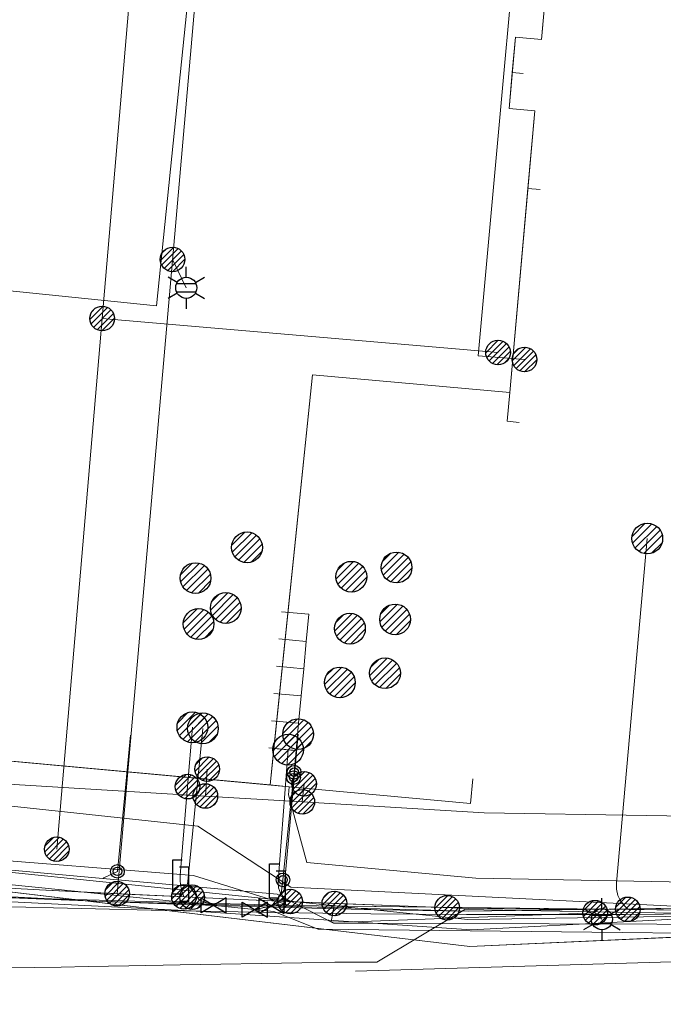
# Model space of a CAD drawing. Header units: metres. Extents: x 197355 to 199157, y 355772 to 356286.
# Tile 186 of 256: x 197971 to 197994, y 356135 to 356171. Entities that reach past the tile are written whole.
import ezdxf
from ezdxf.enums import TextEntityAlignment as Align
from ezdxf.lldxf.tags import DXFTag

# ---------------------------------------------------------------- set-up
doc = ezdxf.new("R2010")
doc.units = ezdxf.units.M
for name, color, linetype, lineweight in [('B-WE-KL-DATA_HULPSTUK_KPNB.V.-S', 90, 'Continuous', 25), ('B-WE-KL-DATA_KABELBUNDEL_KPNB.V.-G', 90, 'Continuous', 18), ('B-WE-KL-DATA_KABELBUNDEL_ZIGGOB.V.-G', 94, 'Continuous', 18), ('B-WE-KL-DATA_TELECOM_EUROFIBERNEDERLANDB.V.-G', 98, 'KL-TELECOM-ALGEMEEN-N', 18), ('B-WE-KL-DATA_TELECOM_ZIGGOB.V.-G', 94, 'KL-TELECOM-ALGEMEEN-N', 18), ('B-WE-KL-ET_LS_ENEXISNETBEHEERB.V.-G', 190, 'KL-LS-N', 18), ('B-WE-KL-ET_LS_HULPSTUK_ENEXISNETBEHEERB.V.-S', 190, 'Continuous', 25), ('B-WE-KL-ET_LS_KABELBUNDEL_ENEXISNETBEHEERB.V.-G', 190, 'KL-BUNDEL-N', 18), ('B-WE-KL-ET_MS_10 kV_ENEXISNETBEHEERB.V.-G', 130, 'KL-MS-N', 18), ('B-WE-KL-ET_MS_ENEXISNETBEHEERB.V.-G', 130, 'KL-MS-N', 18), ('B-WE-KL-GAS_HULPSTUK_ENEXISNETBEHEERB.V.-S', 30, 'Continuous', 25), ('B-WE-KL-GAS_LD_AANSLUITLEIDING_30 MBAR_PE_32_ENEXISNETBEHEERB.V.-G', 50, 'KL-GAS-LD-N', 18), ('B-WE-KL-GAS_LD_AANSLUITLEIDING_30 MBAR_PE_50_ENEXISNETBEHEERB.V.-G', 50, 'KL-GAS-LD-N', 18), ('B-WE-KL-GAS_LD_ENEXISNETBEHEERB.V.-G', 50, 'KL-GAS-LD-N', 18), ('B-WE-KL-GAS_LD_HOOFDLEIDING_30 MBAR_PVC_160_ENEXISNETBEHEERB.V.-G', 50, 'KL-GAS-LD-N', 18), ('B-WE-KL-WATER_HULPSTUK_NVWATERLEIDINGMAATSCHAPPIJLIMBURG-S', 170, 'Continuous', 25), ('B-WE-KL-WATER_TRANSPORTLEIDING_NVWATERLEIDINGMAATSCHAPPIJLIMBURG-G', 170, 'KL-WATER-TR-N', 18)]:
    doc.layers.add(name, color=color, linetype=linetype, lineweight=lineweight)
doc.styles.add('NLCS-ISO', font='NLCS-ISO.ttf')
doc.styles.get("Standard").update_dxf_attribs({"font": 'isocp.shx'})
doc.linetypes.add('KL-BUNDEL-N', pattern='A,28,-5,[103,NLCS.SHX,S=1.25,R=0,X=0,Y=0],-5,[103,NLCS.SHX,S=1.25,R=0,X=0,Y=0],-5,[103,NLCS.SHX,S=1.25,R=0,X=0,Y=0],-5,[103,NLCS.SHX,S=1.25,R=0,X=0,Y=0],-5', length=53)
tags = doc.linetypes.add('KL-GAS-LD-N', pattern='A,4,-1,[69,NLCS.SHX,S=0.5,R=0,X=0,Y=0],-1,4,-1,["L",Standard,S=1,R=0,X=0.25,Y=-0.5],-2', length=13).pattern_tags.tags
tags[18] = DXFTag(74, 10)
tags = doc.linetypes.add('KL-LS-N', pattern='A,4,-1,[103,NLCS.SHX,S=0.75,R=0,X=0,Y=0],-1,4,-1,["L",Standard,S=1,R=0,X=0,Y=-0.5],-2', length=13).pattern_tags.tags
tags[18] = DXFTag(74, 10)
tags = doc.linetypes.add('KL-MS-N', pattern='A,4,-1,[103,NLCS.SHX,S=0.75,R=0,X=0,Y=0],-1,4,-1,["M",Standard,S=1,R=0,X=0,Y=-0.5],-2', length=13).pattern_tags.tags
tags[18] = DXFTag(74, 10)
doc.linetypes.add('KL-TELECOM-ALGEMEEN-N', pattern='A,7,-1,[101,NLCS.SHX,S=0.5,R=0,X=0,Y=0],-1', length=9)
doc.linetypes.add('KL-WATER-TR-N', pattern='A,7,-0.5,[168,NLCS.SHX,S=0.75,R=0,X=0.75,Y=0],-2,[168,NLCS.SHX,S=0.75,R=0,X=0.75,Y=0],-2', length=11.5)

# ---------------------------------------------------------------- blocks, each defined once
blk = doc.blocks.new('SKL-ET_HULP_MOF-SO')
h = blk.add_hatch()
h.set_pattern_fill('ANSI31', color=256, scale=6, style=0)
h.set_pattern_definition([(45, (-2.25, -126.982), (-0.53033, 0.53033), [])])
edge = h.paths.add_edge_path()
edge.add_arc((0, 0), 2.25, 0, 360)
at = {"linetype": 'Continuous'}
blk.add_circle((0, 0), 2.25, dxfattribs=at)
blk = doc.blocks.new('SKL-WTB_HULP_AANSLUITPUNT-SO')
h = blk.add_hatch()
h.set_pattern_fill('ANSI31', color=256, scale=3, style=0)
h.set_pattern_definition([(45, (-1.125, -63.491), (-0.265165, 0.265165), [])])
edge = h.paths.add_edge_path()
edge.add_arc((0, 0), 1.125, 0, 360)
at = {"linetype": 'Continuous'}
blk.add_circle((0, 0), 1.125, dxfattribs=at)
blk = doc.blocks.new('SKL-WTB_HULP_AFSLUITER-SO')
for p, q in [((2.3, 1.37), (-2.3, -1.37)), ((-2.3, 1.37), (2.3, -1.37)), ((2.3, -1.37), (2.3, 1.37))]:
    blk.add_line(p, q)
at = {"ltscale": 0.1}
blk.add_line((-2.3, -1.37), (-2.3, 1.37), dxfattribs=at)
blk = doc.blocks.new('SKL-WTB_HULP_VERLOOPSTUK-SO')
for p, q in [((-0.539, -0.383), (-0.539, 0.867)), ((-0.539, 0.867), (-0.193, 0.867)), ((0.048, 0.598), (-0.298, 0.598)), ((0.048, -0.652), (0.048, 0.598)), ((-0.539, -0.383), (-0.193, -0.383)), ((0.048, -0.652), (-0.298, -0.652))]:
    blk.add_line(p, q)
blk = doc.blocks.new('SKL-ET_HULP_AANSLUITPUNT-SO')
h = blk.add_hatch()
h.set_pattern_fill('ANSI31', color=256, scale=30, style=0)
h.set_pattern_definition([(45, (-11.25, -634.91), (-2.65165, 2.65165), [])])
edge = h.paths.add_edge_path()
edge.add_arc((0, 0), 11.25, 0, 360)
at = {"linetype": 'Continuous'}
blk.add_circle((0, 0), 11.25, dxfattribs=at)
blk = doc.blocks.new('B-SIE-WEG_LICHTMAST-SO')
at = {"ltscale": 0.1}
for p, q in [((0, 0.386), (0, 0.772)), ((-0.334, 0.193), (-0.668, 0.386)), ((0.334, 0.193), (0.668, 0.386)), ((-0.334, -0.193), (-0.668, -0.386)), ((0.334, -0.193), (0.668, -0.386)), ((0, -0.386), (0, -0.772))]:
    blk.add_line(p, q, dxfattribs=at)
at = {"flags": 128}
for points in [[(-0.354, 0.152), (0.354, 0.152)], [(-0.354, -0.152), (0.354, -0.152)]]:
    blk.add_lwpolyline(points, dxfattribs=at)
at = {"ltscale": 0.1}
blk.add_circle((0, 0), 0.386, dxfattribs=at)
at = {"style": 'NLCS-ISO'}
blk.add_attdef('TYPE', text='', height=0.549, dxfattribs=at).set_placement((0, 0.772), align=Align.BOTTOM_CENTER)
blk = doc.blocks.new('SIE-WEG_AFVALBAK_TYPE_01')
for radius in [0.25, 0.156]:
    blk.add_circle((0, 0), radius)

msp = doc.modelspace()

# ---------------------------------------------------------------- linework, layer by layer
at = {"layer": 'B-WE-KL-DATA_KABELBUNDEL_KPNB.V.-G', "ltscale": 0.5, "flags": 128}
for points in [[(197989.198, 356158.965), (197987.5, 356159.105), (197989.592, 356182.02), (197989.592, 356182.022), (197990.284, 356189.587), (197991.498, 356203.237), (197989.12, 356203.446), (197983.504, 356202.802), (197974.826, 356200.839)], [(197999.314, 356138.741), (197987.253, 356138.112), (197977.002, 356138.807), (197960.443, 356139.637), (197936.659, 356141.944), (197936.651, 356141.946), (197924.563, 356143.225), (197924.222, 356143.314), (197923.89, 356143.432), (197923.57, 356143.578), (197923.263, 356143.751), (197922.972, 356143.95), (197922.7, 356144.173), (197922.448, 356144.419), (197922.218, 356144.686), (197922.012, 356144.972), (197921.831, 356145.274), (197921.677, 356145.591), (197921.551, 356145.92), (197921.453, 356146.258), (197921.385, 356146.604), (197921.348, 356146.954), (197921.34, 356147.306), (197921.35, 356147.828)], [(197924.946, 356147.508), (197937.048, 356146.429), (197937.089, 356146.424), (197964.069, 356143.314), (197977.254, 356141.897), (197980.656, 356139.668), (197999.314, 356138.741)], [(197960.1, 356146.123), (197959.906, 356144.186), (197964.114, 356143.813), (197977.524, 356143.005)], [(197977.59, 356143.99), (197977.524, 356143.005)], [(197981.137, 356143.451), (197981.071, 356142.791)], [(197977.524, 356143.005), (197981.071, 356142.791)], [(197981.071, 356142.791), (197987.718, 356142.392), (197999.594, 356142.194)]]:
    msp.add_lwpolyline(points, dxfattribs=at)
at = {"layer": 'B-WE-KL-DATA_KABELBUNDEL_ZIGGOB.V.-G', "ltscale": 0.5, "flags": 128}
for points in [[(197988.753, 356169.458), (197988.87, 356170.752), (197989.815, 356170.667), (197989.988, 356172.592)], [(197988.753, 356169.458), (197988.633, 356168.136), (197989.58, 356168.051), (197989.326, 356165.221)], [(197989.151, 356169.422), (197988.753, 356169.458)], [(197988.656, 356157.764), (197989.326, 356165.221)], [(197989.774, 356165.182), (197989.326, 356165.221)], [(197980.028, 356144.739), (197981.44, 356158.4), (197988.656, 356157.764)], [(197988.656, 356157.764), (197988.561, 356156.706), (197989.009, 356156.667)], [(197960.186, 356145.221), (197959.888, 356141.468), (197977.091, 356140.105), (197980.617, 356138.997)], [(197960.186, 356145.221), (197979.891, 356143.41)], [(197979.891, 356143.41), (197980.028, 356144.739)], [(197980.774, 356144.67), (197980.028, 356144.739)], [(197980.594, 356143.345), (197987.223, 356142.736), (197987.308, 356143.631)], [(197979.891, 356143.41), (197980.594, 356143.345)], [(197980.594, 356143.345), (197980.563, 356143.048), (197981.238, 356140.574), (197987.414, 356140.006), (197999.626, 356139.775), (198011.129, 356139.203)], [(197970.15, 356139.297), (197980.617, 356138.997)], [(197980.617, 356138.997), (197999.534, 356138.779), (198016.844, 356138.914)]]:
    msp.add_lwpolyline(points, dxfattribs=at)
at = {"layer": 'B-WE-KL-DATA_TELECOM_EUROFIBERNEDERLANDB.V.-G', "ltscale": 0.5, "flags": 128}
for points in [[(197786.618, 356244.971), (197785.3, 356244.5), (197784.9, 356244.4), (197784.7, 356244.3), (197784.6, 356244.2), (197784.6, 356244), (197784.6, 356243.9), (197785.1, 356242.8), (197788.1, 356235.1), (197788.2, 356234.9), (197788.2, 356234.8), (197788, 356234.6), (197787.8, 356234.5), (197786.7, 356234), (197785.6, 356233.5), (197784.4, 356233), (197783.6, 356232.6), (197782.2, 356231.9), (197782, 356231.7), (197781.9, 356231.4), (197781.8, 356231.2), (197791.4, 356185.9), (197791.4, 356185.2), (197791.3, 356184.7), (197791.1, 356184.1), (197788.3, 356180.9), (197788.1, 356180.5), (197788, 356180.1), (197788.1, 356179.6), (197801, 356149.9), (197803.7, 356143.6), (197806.3, 356137.7), (197806.3, 356137.6), (197806.3, 356137.4), (197806.3, 356137.3), (197805.7, 356136.8), (197805.7, 356136.7), (197805.7, 356136.6), (197805.8, 356136.6), (197805.9, 356136.5), (197806, 356136.5), (197809.2, 356138), (197832.3, 356147.4), (197833.4, 356147.8), (197836, 356148.9), (197837.5, 356149.6), (197846.6, 356153), (197846.9, 356153), (197847.7, 356153.2), (197848, 356153.3), (197848.9, 356153.5), (197849.5, 356153.5), (197850.4, 356153.6), (197850.7, 356153.7), (197853.3, 356153.7), (197855.6, 356153.5), (197856.4, 356153.5), (197861.7, 356152.8), (197862.4, 356152.6), (197863.2, 356152.5), (197863.9, 356152.3), (197864.7, 356152.2), (197865.4, 356152), (197866.2, 356151.9), (197870.6, 356150.7), (197874.9, 356149.2), (197907.5, 356145.7), (197924.7, 356144.2), (197936.7, 356143.5), (197987.2, 356137.5), (198011.1, 356138.6), (198031.4, 356139.2), (198033.7, 356140), (198034.8, 356140.5), (198036.1, 356141.5)], [(197524.238, 355932.78), (197529.9, 355949.2), (197536.7, 355968.9), (197537.5, 355970.2), (197538.1, 355971), (197539.4, 355972), (197541.2, 355972.5), (197547.5, 355972.9), (197562.3, 355973.5), (197568.1, 355974.2), (197572.7, 355975), (197579.6, 355976.6), (197586.1, 355978.7), (197590.3, 355979.9), (197575.3, 356001.4), (197578.7, 356002.6), (197589.6, 356007.4), (197589.9, 356007.5), (197590.2, 356007.6), (197590.5, 356007.8), (197590.8, 356007.9), (197591, 356008), (197591.3, 356008.2), (197591.6, 356008.3), (197591.9, 356008.4), (197592.2, 356008.6), (197592.4, 356008.7), (197592.7, 356008.9), (197593, 356009), (197593.2, 356009.2), (197593.5, 356009.4), (197593.8, 356009.5), (197594.1, 356009.7), (197594.3, 356009.8), (197594.6, 356010), (197594.9, 356010.2), (197595.1, 356010.3), (197595.4, 356010.5), (197595.6, 356010.7), (197595.9, 356010.9), (197596.2, 356011), (197596.4, 356011.2), (197596.7, 356011.4), (197596.9, 356011.6), (197597.2, 356011.8), (197597.4, 356012), (197597.7, 356012.2), (197598, 356012.4), (197598.3, 356012.6), (197598.5, 356012.8), (197598.8, 356013.1), (197599.1, 356013.3), (197599.3, 356013.5), (197599.6, 356013.7), (197599.9, 356014), (197600.2, 356014.2), (197600.4, 356014.4), (197600.7, 356014.7), (197600.9, 356014.9), (197601.2, 356015.1), (197601.5, 356015.4), (197601.7, 356015.6), (197602, 356015.9), (197602.2, 356016.1), (197602.5, 356016.3), (197602.8, 356016.6), (197603, 356016.8), (197603.3, 356017.1), (197603.5, 356017.3), (197603.8, 356017.6), (197604, 356017.8), (197604.2, 356018.1), (197604.5, 356018.3), (197604.7, 356018.6), (197605, 356018.9), (197616.4, 356028.1), (197630, 356040.8), (197658, 356063.2), (197678.8, 356076.5), (197691, 356083), (197698.4, 356086.8), (197713.3, 356093.6), (197738.1, 356107.1), (197790, 356129.8), (197806, 356136.5), (197809.2, 356138), (197829.8, 356146.3), (197830.3, 356146.5), (197830.8, 356146.7), (197831.3, 356147), (197831.8, 356147.2), (197832.3, 356147.4), (197832.9, 356147.6), (197833.4, 356147.8), (197833.9, 356148.1), (197834.4, 356148.3), (197834.9, 356148.5), (197835.5, 356148.7), (197836, 356148.9), (197836.5, 356149.2), (197837, 356149.4), (197837.5, 356149.6), (197838.1, 356149.8), (197838.6, 356150), (197839.1, 356150.2), (197839.6, 356150.4), (197840.2, 356150.6), (197840.7, 356150.8), (197841.2, 356151), (197841.7, 356151.2), (197842.3, 356151.4), (197842.8, 356151.6), (197843.3, 356151.8), (197843.8, 356152), (197844.4, 356152.2), (197844.9, 356152.4), (197845.2, 356152.5), (197845.5, 356152.6), (197845.7, 356152.7), (197846, 356152.8), (197846.3, 356152.9), (197846.6, 356153), (197846.9, 356153), (197847.2, 356153.1), (197847.5, 356153.2), (197847.7, 356153.2), (197848, 356153.3), (197848.3, 356153.3), (197848.6, 356153.4), (197848.9, 356153.5), (197849.2, 356153.5), (197849.5, 356153.5), (197849.8, 356153.6), (197850.1, 356153.6), (197850.4, 356153.6), (197850.7, 356153.7), (197851, 356153.7), (197851.3, 356153.7), (197851.6, 356153.7), (197851.9, 356153.7), (197852.2, 356153.7), (197852.5, 356153.7), (197852.8, 356153.7), (197853.1, 356153.7), (197853.3, 356153.7), (197854.1, 356153.6), (197854.9, 356153.6), (197855.6, 356153.5), (197856.4, 356153.5), (197857.1, 356153.4), (197857.9, 356153.3), (197858.7, 356153.2), (197859.4, 356153.1), (197860.2, 356153), (197860.9, 356152.9), (197861.7, 356152.8), (197862.4, 356152.6), (197863.2, 356152.5), (197863.9, 356152.3), (197864.7, 356152.2), (197865.4, 356152), (197866.2, 356151.9), (197866.9, 356151.7), (197867.6, 356151.5), (197868.4, 356151.3), (197869.1, 356151.1), (197869.8, 356150.9), (197870.6, 356150.7), (197871.3, 356150.4), (197872, 356150.2), (197872.7, 356150), (197873.5, 356149.7), (197874.2, 356149.4), (197874.9, 356149.2), (197907.5, 356145.7), (197924.7, 356144.2), (197936.7, 356143.5), (197987.2, 356137.5), (198011.1, 356138.6), (198031.4, 356139.2), (198032.3, 356139.5), (198033.7, 356140), (198034.8, 356140.5), (198036.1, 356141.5)], [(197524.238, 355932.78), (197529.9, 355949.2), (197536.7, 355968.9), (197537.5, 355970.2), (197538.1, 355971), (197539.4, 355972), (197541.2, 355972.5), (197547.5, 355972.9), (197562.3, 355973.5), (197568.1, 355974.2), (197572.7, 355975), (197579.6, 355976.6), (197586.1, 355978.7), (197590.3, 355979.9), (197575.3, 356001.4), (197578.7, 356002.6), (197589.6, 356007.4), (197589.9, 356007.5), (197590.2, 356007.6), (197590.5, 356007.8), (197590.8, 356007.9), (197591, 356008), (197591.3, 356008.2), (197591.6, 356008.3), (197591.9, 356008.4), (197592.2, 356008.6), (197592.4, 356008.7), (197592.7, 356008.9), (197593, 356009), (197593.2, 356009.2), (197593.5, 356009.4), (197593.8, 356009.5), (197594.1, 356009.7), (197594.3, 356009.8), (197594.6, 356010), (197594.9, 356010.2), (197595.1, 356010.3), (197595.4, 356010.5), (197595.6, 356010.7), (197595.9, 356010.9), (197596.2, 356011), (197596.4, 356011.2), (197596.7, 356011.4), (197596.9, 356011.6), (197597.2, 356011.8), (197597.4, 356012), (197597.7, 356012.2), (197598, 356012.4), (197598.3, 356012.6), (197598.5, 356012.8), (197598.8, 356013.1), (197599.1, 356013.3), (197599.3, 356013.5), (197599.6, 356013.7), (197599.9, 356014), (197600.2, 356014.2), (197600.4, 356014.4), (197600.7, 356014.7), (197600.9, 356014.9), (197601.2, 356015.1), (197601.5, 356015.4), (197601.7, 356015.6), (197602, 356015.9), (197602.2, 356016.1), (197602.5, 356016.3), (197602.8, 356016.6), (197603, 356016.8), (197603.3, 356017.1), (197603.5, 356017.3), (197603.8, 356017.6), (197604, 356017.8), (197604.2, 356018.1), (197604.5, 356018.3), (197604.7, 356018.6), (197605, 356018.9), (197616.4, 356028.1), (197630, 356040.8), (197658, 356063.2), (197678.8, 356076.5), (197691, 356083), (197698.4, 356086.8), (197713.3, 356093.6), (197738.1, 356107.1), (197789.987, 356129.8), (197805.987, 356136.55), (197809.245, 356137.959), (197829.8, 356146.3), (197830.3, 356146.5), (197830.8, 356146.7), (197831.3, 356147), (197831.8, 356147.2), (197832.3, 356147.4), (197832.9, 356147.6), (197833.4, 356147.8), (197833.9, 356148.1), (197834.4, 356148.3), (197834.9, 356148.5), (197835.5, 356148.7), (197836, 356148.9), (197836.5, 356149.2), (197837, 356149.4), (197837.5, 356149.6), (197838.1, 356149.8), (197838.6, 356150), (197839.1, 356150.2), (197839.6, 356150.4), (197840.2, 356150.6), (197840.7, 356150.8), (197841.2, 356151), (197841.7, 356151.2), (197842.3, 356151.4), (197842.8, 356151.6), (197843.3, 356151.8), (197843.8, 356152), (197844.4, 356152.2), (197844.9, 356152.4), (197845.2, 356152.5), (197845.5, 356152.6), (197845.7, 356152.7), (197846, 356152.8), (197846.3, 356152.9), (197846.6, 356153), (197846.9, 356153), (197847.2, 356153.1), (197847.5, 356153.2), (197847.7, 356153.2), (197848, 356153.3), (197848.3, 356153.3), (197848.6, 356153.4), (197848.9, 356153.5), (197849.2, 356153.5), (197849.5, 356153.5), (197849.8, 356153.6), (197850.1, 356153.6), (197850.4, 356153.6), (197850.7, 356153.7), (197851, 356153.7), (197851.3, 356153.7), (197851.6, 356153.7), (197851.9, 356153.7), (197852.2, 356153.7), (197852.5, 356153.7), (197852.8, 356153.7), (197853.1, 356153.7), (197853.3, 356153.7), (197854.1, 356153.6), (197854.9, 356153.6), (197855.6, 356153.5), (197856.4, 356153.5), (197857.1, 356153.4), (197857.9, 356153.3), (197858.7, 356153.2), (197859.4, 356153.1), (197860.2, 356153), (197860.9, 356152.9), (197861.7, 356152.8), (197862.4, 356152.6), (197863.2, 356152.5), (197863.9, 356152.3), (197864.7, 356152.2), (197865.4, 356152), (197866.2, 356151.9), (197866.9, 356151.7), (197867.6, 356151.5), (197868.4, 356151.3), (197869.1, 356151.1), (197869.8, 356150.9), (197870.6, 356150.7), (197871.3, 356150.4), (197872, 356150.2), (197872.7, 356150), (197873.5, 356149.7), (197874.2, 356149.4), (197874.9, 356149.2), (197907.5, 356145.7), (197924.7, 356144.2), (197936.7, 356143.5), (197987.2, 356137.5), (198011.1, 356138.6), (198031.4, 356139.2), (198032.3, 356139.5), (198033.7, 356140), (198034.8, 356140.5), (198036.1, 356141.5)], [(197805.987, 356136.55), (197809.245, 356137.959), (197832.3, 356147.4), (197833.4, 356147.8), (197836, 356148.9), (197837.5, 356149.6), (197846.6, 356153), (197846.9, 356153), (197847.7, 356153.2), (197848, 356153.3), (197848.9, 356153.5), (197849.5, 356153.5), (197850.4, 356153.6), (197850.7, 356153.7), (197853.3, 356153.7), (197855.6, 356153.5), (197856.4, 356153.5), (197861.7, 356152.8), (197862.4, 356152.6), (197863.2, 356152.5), (197863.9, 356152.3), (197864.7, 356152.2), (197865.4, 356152), (197866.2, 356151.9), (197870.6, 356150.7), (197874.9, 356149.2), (197907.5, 356145.7), (197924.7, 356144.2), (197936.7, 356143.5), (197987.2, 356137.5), (198011.1, 356138.6), (198031.4, 356139.2), (198033.7, 356140), (198034.8, 356140.5), (198036.1, 356141.5)]]:
    msp.add_lwpolyline(points, dxfattribs=at)
at = {"layer": 'B-WE-KL-DATA_TELECOM_ZIGGOB.V.-G', "ltscale": 0.5, "flags": 128}
for points in [[(197960.229, 356145.719), (197960.186, 356145.221), (197979.891, 356143.41), (197981.44, 356158.4), (197988.656, 356157.764), (197989.58, 356168.051), (197988.633, 356168.136), (197988.87, 356170.752), (197989.815, 356170.667), (197990.669, 356180.169), (197992.345, 356198.387), (197992.818, 356204.262), (197990.072, 356204.472), (197985.199, 356227.504)], [(197960.229, 356145.719), (197960.186, 356145.221), (197979.891, 356143.41), (197981.44, 356158.4), (197988.656, 356157.764), (197989.58, 356168.051), (197988.633, 356168.136), (197988.87, 356170.752), (197989.815, 356170.667), (197990.669, 356180.169), (197992.345, 356198.387), (197992.818, 356204.262), (197990.072, 356204.472), (197985.199, 356227.504)], [(197960.229, 356145.719), (197960.186, 356145.221), (197980.594, 356143.345), (197980.563, 356143.048), (197981.238, 356140.574), (197987.414, 356140.006), (197999.626, 356139.775), (198004.519, 356139.536), (198016.844, 356138.914), (198029.091, 356140.161), (198035.588, 356141.969), (198031.694, 356146.544), (198034.97, 356182.667), (198034.472, 356182.712)], [(197358.994, 356027.575), (197372.174, 356023.752), (197446.185, 356002.035), (197514.325, 355983.011), (197519.478, 355981.578), (197519.937, 355981.362), (197520.285, 355981.021), (197520.503, 355980.597), (197520.577, 355980.149), (197520.525, 355979.74), (197518.205, 355971.195), (197535.281, 355966.606), (197536.16, 355969.499), (197536.822, 355970.716), (197537.411, 355971.427), (197538.103, 355972.038), (197539.296, 355972.735), (197540.168, 355973.037), (197541.075, 355973.2), (197552.959, 355974.095), (197556.672, 355974.053), (197561.499, 355974.223), (197564.706, 355974.485), (197568.052, 355974.93), (197568.273, 355975.28), (197567.828, 355999.47), (197568.148, 355999.629), (197571.736, 356000.27), (197573.761, 356000.715), (197576.795, 356001.499), (197581.126, 356002.877), (197585.161, 356004.446), (197589.361, 356006.395), (197593.353, 356008.659), (197596.492, 356010.595), (197598.471, 356012.067), (197605.674, 356017.86), (197613.526, 356025.42), (197616.074, 356027.712), (197630.198, 356040.934), (197632.17, 356042.807), (197642.175, 356051.048), (197643.501, 356052.17), (197644.994, 356053.473), (197645.402, 356054.249), (197645.755, 356054.716), (197652.926, 356060.15), (197653.3, 356060.304), (197654.01, 356060.403), (197654.451, 356060.612), (197657.821, 356062.883), (197664.819, 356067.894), (197678.172, 356076.721), (197684.607, 356080.318), (197689.154, 356082.756), (197696.365, 356086.454), (197706.352, 356091.212), (197720.993, 356097.74), (197741.292, 356106.325), (197767.257, 356117.744), (197791.881, 356129.992), (197792.901, 356130.521), (197806.217, 356136.252), (197806.776, 356136.432), (197808.051, 356136.559), (197810.344, 356136.2), (197811.915, 356136.348), (197815.421, 356137.4), (197821.984, 356139.217), (197828.038, 356140.721), (197834.81, 356142.189), (197838.476, 356142.944), (197849.35, 356144.74), (197857.154, 356145.729), (197864.125, 356146.397), (197869.268, 356146.739), (197877.188, 356146.727), (197883.987, 356146.55), (197895.291, 356146.053), (197907.435, 356144.712), (197957.963, 356139.902), (197970.15, 356139.297), (197980.617, 356138.997), (197999.534, 356138.779), (198016.844, 356138.914), (198028.993, 356139.065), (198030.88, 356139.187), (198032.622, 356139.456), (198033.553, 356139.709), (198035.601, 356140.815), (198036.544, 356141.51), (198037.517, 356142.402), (198038.335, 356143.332), (198039.277, 356144.87), (198039.654, 356145.779), (198040.351, 356148.229), (198040.509, 356148.558), (198040.72, 356148.747), (198040.946, 356148.788), (198050.017, 356147.496), (198060.19, 356145.867), (198068.789, 356146.061), (198069.148, 356146.003), (198068.787, 356179.08), (198068.811, 356180.614), (198069.185, 356181.162), (198069.617, 356181.375), (198070.115, 356181.424), (198076.202, 356180.733), (198082.163, 356180.047)], [(197960.229, 356145.719), (197960.186, 356145.221), (197980.594, 356143.345), (197980.563, 356143.048), (197981.238, 356140.574), (197987.414, 356140.006), (197999.626, 356139.775), (198004.519, 356139.536), (198016.844, 356138.914), (198028.993, 356139.065), (198030.88, 356139.187), (198032.622, 356139.456), (198033.553, 356139.709), (198034.594, 356140.217), (198035.601, 356140.815), (198036.544, 356141.51), (198037.517, 356142.402), (198038.335, 356143.332), (198038.925, 356144.21), (198039.277, 356144.87), (198039.654, 356145.779), (198040.351, 356148.229), (198040.417, 356148.405), (198040.509, 356148.558), (198047.045, 356166.511), (198049.052, 356179.167), (198050.047, 356179.962), (198073.668, 356178.85), (198075.487, 356177.147), (198075.669, 356163.335), (198075.577, 356160.145), (198085.273, 356159.252), (198087.095, 356160.258), (198087.691, 356162.003), (198087.916, 356164.036), (198093.97, 356163.366)], [(197960.229, 356145.719), (197960.186, 356145.221), (197979.891, 356143.41), (197981.44, 356158.4), (197988.656, 356157.764), (197989.58, 356168.051), (197988.633, 356168.136), (197988.753, 356169.458), (197989.151, 356169.422)], [(197989.774, 356165.182), (197989.326, 356165.221), (197989.58, 356168.051), (197988.633, 356168.136), (197988.753, 356169.458), (197989.151, 356169.422)], [(197989.774, 356165.182), (197989.326, 356165.221), (197989.58, 356168.051), (197988.633, 356168.136), (197988.753, 356169.458), (197989.151, 356169.422)], [(197989.774, 356165.182), (197989.326, 356165.221), (197989.58, 356168.051), (197988.633, 356168.136), (197988.753, 356169.458), (197989.151, 356169.422)], [(197989.774, 356165.182), (197989.326, 356165.221), (197989.58, 356168.051), (197988.633, 356168.136), (197988.753, 356169.458), (197989.151, 356169.422)], [(197989.774, 356165.182), (197989.326, 356165.221), (197989.58, 356168.051), (197988.633, 356168.136), (197988.753, 356169.458), (197989.151, 356169.422)], [(197989.774, 356165.182), (197989.326, 356165.221), (197989.58, 356168.051), (197988.633, 356168.136), (197988.753, 356169.458), (197989.151, 356169.422)], [(197989.774, 356165.182), (197989.326, 356165.221), (197989.58, 356168.051), (197988.633, 356168.136), (197988.753, 356169.458), (197989.151, 356169.422)], [(197989.774, 356165.182), (197989.326, 356165.221), (197989.58, 356168.051), (197988.633, 356168.136), (197988.753, 356169.458), (197989.151, 356169.422)], [(197989.774, 356165.182), (197989.326, 356165.221), (197989.58, 356168.051), (197988.633, 356168.136), (197988.753, 356169.458), (197989.151, 356169.422)], [(197989.774, 356165.182), (197989.326, 356165.221), (197989.58, 356168.051), (197988.633, 356168.136), (197988.753, 356169.458), (197989.151, 356169.422)], [(197989.774, 356165.182), (197989.326, 356165.221), (197989.58, 356168.051), (197988.633, 356168.136), (197988.753, 356169.458), (197989.151, 356169.422)], [(197989.774, 356165.182), (197989.326, 356165.221), (197989.58, 356168.051), (197988.633, 356168.136), (197988.753, 356169.458), (197989.151, 356169.422)], [(197989.774, 356165.182), (197989.326, 356165.221), (197989.58, 356168.051), (197988.633, 356168.136), (197988.753, 356169.458), (197989.151, 356169.422)], [(197989.774, 356165.182), (197989.326, 356165.221), (197989.58, 356168.051), (197988.633, 356168.136), (197988.753, 356169.458), (197989.151, 356169.422)], [(197989.774, 356165.182), (197989.326, 356165.221), (197989.58, 356168.051), (197988.633, 356168.136), (197988.753, 356169.458), (197989.151, 356169.422)], [(197989.774, 356165.182), (197989.326, 356165.221), (197989.58, 356168.051), (197988.633, 356168.136), (197988.753, 356169.458), (197989.151, 356169.422)], [(197989.774, 356165.182), (197989.326, 356165.221), (197989.58, 356168.051), (197988.633, 356168.136), (197988.753, 356169.458), (197989.151, 356169.422)], [(197989.774, 356165.182), (197989.326, 356165.221), (197989.58, 356168.051), (197988.633, 356168.136), (197988.753, 356169.458), (197989.151, 356169.422)], [(197989.774, 356165.182), (197989.326, 356165.221), (197989.58, 356168.051), (197988.633, 356168.136), (197988.753, 356169.458), (197989.151, 356169.422)], [(197989.774, 356165.182), (197989.326, 356165.221), (197989.58, 356168.051), (197988.633, 356168.136), (197988.753, 356169.458), (197989.151, 356169.422)], [(197989.774, 356165.182), (197989.326, 356165.221), (197989.58, 356168.051), (197988.633, 356168.136), (197988.753, 356169.458), (197989.151, 356169.422)], [(197989.774, 356165.182), (197989.326, 356165.221), (197989.58, 356168.051), (197988.633, 356168.136), (197988.753, 356169.458), (197989.151, 356169.422)], [(197989.774, 356165.182), (197989.326, 356165.221), (197989.58, 356168.051), (197988.633, 356168.136), (197988.753, 356169.458), (197989.151, 356169.422)], [(197989.774, 356165.182), (197989.326, 356165.221), (197989.58, 356168.051), (197988.633, 356168.136), (197988.753, 356169.458), (197989.151, 356169.422)], [(197358.994, 356027.575), (197372.174, 356023.752), (197446.185, 356002.035), (197514.325, 355983.011), (197519.478, 355981.578), (197519.937, 355981.362), (197520.285, 355981.021), (197520.503, 355980.597), (197520.577, 355980.149), (197520.525, 355979.74), (197518.205, 355971.195), (197535.281, 355966.606), (197536.16, 355969.499), (197536.822, 355970.716), (197537.411, 355971.427), (197538.103, 355972.038), (197539.296, 355972.735), (197540.168, 355973.037), (197541.075, 355973.2), (197552.959, 355974.095), (197556.672, 355974.053), (197561.499, 355974.223), (197564.706, 355974.485), (197568.052, 355974.93), (197568.273, 355975.28), (197567.828, 355999.47), (197568.148, 355999.629), (197571.736, 356000.27), (197573.761, 356000.715), (197576.795, 356001.499), (197581.126, 356002.877), (197585.161, 356004.446), (197589.361, 356006.395), (197593.353, 356008.659), (197596.492, 356010.595), (197598.471, 356012.067), (197605.674, 356017.86), (197613.526, 356025.42), (197616.074, 356027.712), (197630.198, 356040.934), (197632.17, 356042.807), (197642.175, 356051.048), (197643.501, 356052.17), (197644.994, 356053.473), (197645.402, 356054.249), (197645.755, 356054.716), (197652.926, 356060.15), (197653.3, 356060.304), (197654.01, 356060.403), (197654.451, 356060.612), (197657.821, 356062.883), (197664.819, 356067.894), (197678.172, 356076.721), (197684.607, 356080.318), (197689.154, 356082.756), (197696.365, 356086.454), (197706.352, 356091.212), (197720.993, 356097.74), (197741.292, 356106.325), (197767.257, 356117.744), (197791.881, 356129.992), (197792.901, 356130.521), (197806.217, 356136.252), (197806.776, 356136.432), (197808.051, 356136.559), (197810.344, 356136.2), (197811.915, 356136.348), (197815.421, 356137.4), (197821.984, 356139.217), (197828.038, 356140.721), (197834.81, 356142.189), (197838.476, 356142.944), (197849.35, 356144.74), (197857.154, 356145.729), (197864.125, 356146.397), (197869.268, 356146.739), (197877.188, 356146.727), (197883.987, 356146.55), (197895.291, 356146.053), (197907.435, 356144.712), (197957.963, 356139.902), (197970.15, 356139.297), (197980.617, 356138.997), (197999.534, 356138.779), (198016.844, 356138.914), (198028.993, 356139.065), (198030.88, 356139.187), (198032.622, 356139.456), (198033.553, 356139.709), (198035.601, 356140.815), (198036.544, 356141.51), (198037.517, 356142.402), (198038.335, 356143.332), (198039.277, 356144.87), (198039.654, 356145.779), (198040.351, 356148.229), (198040.509, 356148.558), (198040.72, 356148.747), (198040.946, 356148.788), (198050.017, 356147.496), (198060.19, 356145.867), (198068.789, 356146.061), (198080.379, 356144.212), (198085.766, 356143.495), (198089.804, 356142.708), (198134.378, 356137.593), (198147.197, 356136.183), (198147.563, 356135.856), (198147.954, 356134.783), (198148.191, 356134.576), (198150.79, 356134.186), (198153.434, 356134.051), (198153.658, 356134.203), (198154.175, 356135.145), (198154.35, 356135.324), (198154.628, 356135.439), (198160.381, 356134.76), (198165.576, 356134.156), (198178.026, 356132.673), (198189.728, 356130.519), (198192.217, 356129.97), (198195.345, 356129.025), (198197.381, 356128.247), (198201.377, 356126.438), (198204.396, 356125.245), (198207.482, 356124.237), (198210.368, 356123.477), (198213.308, 356122.877), (198219.702, 356122.083), (198220.062, 356122.15), (198220.303, 356122.469), (198220.623, 356122.581), (198228.029, 356121.707), (198228.473, 356121.504), (198228.489, 356121.485), (198228.549, 356121.37), (198228.671, 356121.163), (198228.685, 356121.149), (198229.041, 356120.983), (198234.092, 356120.354), (198234.532, 356120.116), (198234.847, 356119.752), (198234.993, 356119.087), (198234.835, 356117.753), (198232.816, 356101.024), (198232.809, 356100.917), (198232.811, 356100.816), (198232.92, 356100.403), (198233.177, 356100.045), (198233.552, 356099.785), (198233.999, 356099.654), (198243.875, 356098.391), (198305.969, 356089.95), (198325.963, 356086.989), (198382.794, 356078.111), (198390.539, 356076.791)]]:
    msp.add_lwpolyline(points, dxfattribs=at)
at = {"layer": 'B-WE-KL-ET_LS_ENEXISNETBEHEERB.V.-G', "ltscale": 0.5, "flags": 128}
for points in [[(197807.982, 356137.733), (197809.146, 356136.873), (197809.296, 356136.773), (197809.45, 356136.695), (197809.608, 356136.637), (197809.769, 356136.601), (197809.933, 356136.585), (197810.1, 356136.59), (197810.271, 356136.616), (197810.446, 356136.663), (197812.607, 356137.352), (197814.775, 356138.018), (197816.95, 356138.662), (197819.132, 356139.283), (197820.592, 356139.685), (197822.055, 356140.077), (197823.368, 356140.42), (197824.684, 356140.755), (197827.087, 356141.344), (197829.497, 356141.906), (197831.912, 356142.44), (197834.334, 356142.947), (197837.007, 356143.474), (197839.686, 356143.968), (197843.112, 356144.549), (197846.547, 356145.076), (197848.405, 356145.338), (197850.265, 356145.584), (197851.257, 356145.708), (197854.423, 356146.075), (197856.613, 356146.301), (197858.607, 356146.488), (197860.972, 356146.686), (197863.831, 356146.89), (197866.693, 356147.058), (197867.25, 356147.086), (197869.63, 356147.191), (197872.011, 356147.269), (197872.529, 356147.283), (197873.905, 356147.313), (197876.534, 356147.347), (197879.163, 356147.349), (197881.793, 356147.32), (197884.421, 356147.259), (197887.034, 356147.167), (197889.418, 356147.056), (197890.859, 356146.976), (197892.151, 356146.897), (197896.416, 356146.58), (197900.475, 356146.2), (197904.525, 356145.745), (197908.567, 356145.215), (197921.03, 356143.613), (197923.645, 356143.286), (197924.022, 356143.229), (197932.176, 356142.431), (197940.336, 356141.703), (197943.993, 356141.4), (197946.225, 356141.222), (197948.624, 356141.036), (197953.67, 356140.667), (197958.581, 356140.333), (197961.832, 356140.125), (197963.886, 356140), (197968.335, 356139.744), (197971.458, 356139.577), (197974.955, 356139.402), (197976.797, 356139.315), (197978.814, 356139.224), (197981.436, 356139.112), (197984.307, 356138.998), (197987.166, 356138.893), (197989.762, 356138.867), (197992.358, 356138.85), (197996.631, 356138.942), (198000.285, 356139.039), (198016.054, 356139.073), (198023.934, 356224.098)], [(197974.295, 356139.434), (197977.387, 356174.735), (197977.358, 356174.877), (197977.204, 356174.948), (197960.168, 356176.143), (197955.216, 356176.425), (197947.91, 356176.916), (197947.601, 356177.097), (197943.081, 356184.065), (197943.007, 356184.23)], [(197973.749, 356160.463), (197975.645, 356182.596), (197975.681, 356182.789), (197975.754, 356182.971), (197975.861, 356183.135), (197975.998, 356183.276), (197976.159, 356183.387), (197976.339, 356183.464), (197976.531, 356183.505), (197976.727, 356183.507), (197990.514, 356182.323)], [(197976.326, 356162.623), (197976.826, 356161.587)], [(197972.087, 356141.058), (197973.749, 356160.463)], [(197973.749, 356160.463), (197988.231, 356159.222)], [(197992.977, 356138.862), (197992.865, 356138.978), (197992.716, 356139.167), (197992.616, 356139.373), (197992.564, 356139.596), (197992.562, 356139.836), (197993.69, 356152.42)], [(197976.873, 356143.349), (197977.05, 356145.518)], [(197980.628, 356139.146), (197980.596, 356139.161), (197980.401, 356139.286), (197980.267, 356139.447), (197980.194, 356139.643), (197980.183, 356139.875), (197980.552, 356144.7)], [(197974.295, 356139.434), (197971.458, 356139.577), (197968.335, 356139.744), (197965.212, 356139.922), (197961.832, 356140.125), (197958.581, 356140.333), (197953.67, 356140.667), (197948.624, 356141.036), (197946.225, 356141.222), (197943.993, 356141.4), (197940.336, 356141.703), (197932.176, 356142.431), (197924.022, 356143.229), (197923.645, 356143.286)], [(197976.742, 356139.318), (197976.67, 356139.505), (197976.624, 356139.697), (197976.602, 356139.893), (197976.606, 356140.094), (197976.873, 356143.349)], [(197977.045, 356139.304), (197974.295, 356139.434)], [(198000.285, 356139.039), (197996.631, 356138.942), (197992.358, 356138.85), (197989.762, 356138.867), (197987.166, 356138.893), (197984.307, 356138.998), (197982.244, 356139.079), (197978.814, 356139.224), (197977.045, 356139.304)], [(197982.244, 356139.079), (197982.121, 356138.409), (197982.621, 356138.397), (197991.78, 356138.74)], [(197991.78, 356138.74), (197992.03, 356138.5)]]:
    msp.add_lwpolyline(points, dxfattribs=at)
at = {"layer": 'B-WE-KL-ET_LS_KABELBUNDEL_ENEXISNETBEHEERB.V.-G', "ltscale": 0.5, "flags": 128}
for points in [[(197974.295, 356139.434), (197977.387, 356174.735), (197977.358, 356174.877), (197977.204, 356174.948), (197960.168, 356176.143), (197955.216, 356176.425), (197947.91, 356176.916), (197947.601, 356177.097), (197943.081, 356184.065), (197943.007, 356184.23)], [(197974.295, 356139.434), (197971.458, 356139.577), (197968.335, 356139.744), (197965.212, 356139.922), (197961.832, 356140.125), (197958.581, 356140.333), (197953.67, 356140.667), (197948.624, 356141.036), (197946.225, 356141.222), (197943.993, 356141.4), (197940.336, 356141.703), (197932.176, 356142.431), (197924.022, 356143.229), (197923.645, 356143.286)], [(197977.045, 356139.304), (197974.295, 356139.434)], [(198000.285, 356139.039), (197996.631, 356138.942), (197992.358, 356138.85), (197989.762, 356138.867), (197987.166, 356138.893), (197984.307, 356138.998), (197982.244, 356139.079), (197978.814, 356139.224), (197977.045, 356139.304)]]:
    msp.add_lwpolyline(points, dxfattribs=at)
at = {"layer": 'B-WE-KL-ET_MS_10 kV_ENEXISNETBEHEERB.V.-G', "ltscale": 0.5, "flags": 128}
for points in [[(198073.533, 356149.59), (198070.309, 356152.767), (198068.223, 356153.01), (198042.341, 356155.473), (198041.982, 356155.151), (198041.811, 356154.701), (198040.335, 356148.012), (198039.658, 356145.787), (198038.575, 356143.002), (198036.592, 356140.767), (198032.967, 356139.011), (198028.955, 356138.666), (198016.846, 356138.947), (197987.124, 356138.494), (197956.858, 356141.613), (197936.14, 356143.425), (197924.139, 356144.524), (197906.802, 356146.237), (197895.082, 356147.376), (197895.219, 356147.354), (197871.298, 356149.125), (197854.677, 356151.887), (197845.534, 356151.413), (197836.553, 356149.631), (197834.279, 356148.961), (197832.032, 356148.207), (197820.366, 356143.689), (197809.1, 356138.251), (197791.239, 356130.533), (197790.694, 356130.651), (197790.558, 356131.191), (197791.242, 356134.139), (197790.945, 356137.15), (197784.886, 356151.732), (197775.137, 356173.394), (197773.524, 356176.082), (197772.261, 356178.159), (197761.004, 356191.695)], [(197957.591, 356140.027), (197960.398, 356139.825), (197973.771, 356139.143), (197987.156, 356138.793), (198000, 356138.975), (198018.935, 356139.267), (198030.231, 356139.377), (198031.602, 356139.388), (198033.02, 356139.541), (198034.339, 356140.086), (198035.366, 356140.663), (198036.33, 356141.34), (198037.392, 356142.276), (198038.334, 356143.332), (198039.092, 356144.508), (198039.658, 356145.787), (198040.335, 356148.012), (198040.509, 356148.493), (198040.926, 356148.787), (198049.791, 356147.533), (198060.233, 356145.841), (198068.793, 356146.032), (198069.068, 356146.258), (198069.146, 356146.606), (198069.065, 356153.437), (198069.039, 356155.276), (198068.759, 356157.05), (198068.556, 356158.016)], [(197842.342, 356143.632), (197844.396, 356143.979), (197847.469, 356144.463), (197850.547, 356144.908), (197853.631, 356145.314), (197856.72, 356145.681), (197859.813, 356146.008), (197862.91, 356146.296), (197866.011, 356146.545), (197869.114, 356146.754), (197873.811, 356146.762), (197878.507, 356146.703), (197883.202, 356146.578), (197887.895, 356146.385), (197892.584, 356146.126), (197897.27, 356145.8), (197901.95, 356145.408), (197906.624, 356144.949), (197935.982, 356141.959), (197940.676, 356141.465), (197945.374, 356141.012), (197950.077, 356140.6), (197954.782, 356140.229), (197960.398, 356139.825), (197963.739, 356139.623), (197967.082, 356139.443), (197970.426, 356139.283), (197973.771, 356139.143), (197977.116, 356139.025), (197980.462, 356138.927), (197983.809, 356138.849), (197987.156, 356138.793), (198000, 356138.975), (198018.935, 356139.267), (198030.231, 356139.377), (198031.602, 356139.388), (198031.96, 356139.388), (198032.317, 356139.414), (198032.671, 356139.465), (198033.02, 356139.541), (198033.364, 356139.642), (198033.699, 356139.767), (198034.025, 356139.915), (198034.339, 356140.086), (198034.86, 356140.362), (198035.366, 356140.663), (198035.856, 356140.989), (198036.33, 356141.34)]]:
    msp.add_lwpolyline(points, dxfattribs=at)
at = {"layer": 'B-WE-KL-ET_MS_ENEXISNETBEHEERB.V.-G', "ltscale": 0.5, "flags": 128}
for points in [[(197920.855, 356144.847), (197924.139, 356144.524), (197936.14, 356143.425), (197956.858, 356141.613), (197987.124, 356138.494), (198016.846, 356138.947), (198028.955, 356138.666), (198032.967, 356139.011), (198036.592, 356140.767), (198038.575, 356143.002), (198039.658, 356145.787)], [(197957.591, 356140.027), (197960.398, 356139.825), (197973.771, 356139.143), (197987.156, 356138.793), (198000, 356138.975), (198018.935, 356139.267), (198030.231, 356139.377), (198031.602, 356139.388), (198033.02, 356139.541), (198034.339, 356140.086), (198035.366, 356140.663), (198036.33, 356141.34)]]:
    msp.add_lwpolyline(points, dxfattribs=at)
at = {"layer": 'B-WE-KL-GAS_LD_AANSLUITLEIDING_30 MBAR_PE_32_ENEXISNETBEHEERB.V.-G', "ltscale": 0.5, "flags": 128}
msp.add_lwpolyline([(197977.828, 356139.007), (197977.297, 356139.209), (197976.874, 356139.806)], dxfattribs=at)
at = {"layer": 'B-WE-KL-GAS_LD_AANSLUITLEIDING_30 MBAR_PE_50_ENEXISNETBEHEERB.V.-G', "ltscale": 0.5, "flags": 128}
for points in [[(197979.948, 356138.982), (197980.404, 356139.56), (197980.413, 356139.661)], [(197979.334, 356138.855), (197979.869, 356138.963), (197979.948, 356138.982)]]:
    msp.add_lwpolyline(points, dxfattribs=at)
at = {"layer": 'B-WE-KL-GAS_LD_ENEXISNETBEHEERB.V.-G', "ltscale": 0.5, "flags": 128}
for points in [[(197955.162, 356140.732), (197957.503, 356162.792), (197975.735, 356160.927), (197978.067, 356183.658), (197977.222, 356187.569), (197972.788, 356206.651), (197972.668, 356207.238)], [(197976.874, 356139.806), (197976.879, 356139.885), (197977.432, 356145.478)], [(197980.413, 356139.661), (197980.919, 356145.267)], [(197955.056, 356139.738), (197958.782, 356139.391), (197961.292, 356139.28), (197963.803, 356139.179), (197969.925, 356138.97), (197976.049, 356138.816), (197978.057, 356138.777), (197980.065, 356138.744), (197983.573, 356138.701), (197987.081, 356138.675), (197992.841, 356138.672), (197998.601, 356138.718), (198000, 356138.736), (198000.883, 356138.739)]]:
    msp.add_lwpolyline(points, dxfattribs=at)
at = {"layer": 'B-WE-KL-GAS_LD_HOOFDLEIDING_30 MBAR_PVC_160_ENEXISNETBEHEERB.V.-G', "ltscale": 0.5, "flags": 128}
msp.add_lwpolyline([(197914.55, 356145.656), (197943.037, 356142.616), (197947.815, 356142.108), (197953.872, 356141.469), (197959.93, 356140.837), (197965.004, 356140.312), (197971.416, 356139.656), (197980.024, 356138.786), (197981.647, 356138.132), (198006.128, 356137.872), (198007.001, 356137.806), (198007.531, 356137.806)], dxfattribs=at)
at = {"layer": 'B-WE-KL-WATER_TRANSPORTLEIDING_NVWATERLEIDINGMAATSCHAPPIJLIMBURG-G', "ltscale": 0.5, "flags": 128}
for points in [[(197981.214, 356148.655), (197981.306, 356149.651), (197980.31, 356149.743)], [(197981.214, 356148.655), (197980.218, 356148.748)], [(197981.121, 356147.66), (197981.214, 356148.655)], [(197981.121, 356147.66), (197980.126, 356147.752)], [(197981.029, 356146.664), (197981.121, 356147.66)], [(197981.029, 356146.664), (197980.034, 356146.756)], [(197980.937, 356145.668), (197981.029, 356146.664)], [(198007.592, 356137.898), (198006.992, 356137.898), (198005.867, 356138.28), (197982.216, 356138.362), (197980.29, 356139.344), (197980.152, 356139.414), (197973.77, 356139.99), (197964.257, 356140.849), (197963.297, 356140.936), (197959.675, 356141.263), (197944.596, 356142.625), (197943.809, 356142.696), (197943.157, 356142.678), (197942.697, 356142.73), (197915.257, 356145.808), (197914.313, 356145.914)], [(197980.937, 356145.668), (197979.941, 356145.76)], [(197980.845, 356144.673), (197980.937, 356145.668)], [(197974.31, 356140.251), (197974.789, 356145.228)], [(197980.845, 356144.673), (197979.849, 356144.765)], [(197980.772, 356143.876), (197980.845, 356144.673)], [(197980.753, 356143.677), (197980.772, 356143.876)], [(197980.364, 356139.939), (197980.753, 356143.677)], [(197924.483, 356140.755), (197925.279, 356140.671), (197938.124, 356139.318), (197942.424, 356138.865), (197942.502, 356138.857), (197943.729, 356138.728), (197951.232, 356137.938), (197956.05, 356137.431), (197957.203, 356137.358), (197958.389, 356137.283), (197961.625, 356137.08), (197963.603, 356136.955), (197963.742, 356136.949), (197964.642, 356136.912), (197965.413, 356136.88), (197968.132, 356136.768), (197969.159, 356136.726), (197970.319, 356136.717), (197972.254, 356136.752), (197973.243, 356136.77), (197974.721, 356136.796), (197976.606, 356136.83), (197981.054, 356136.909), (197982.266, 356136.931)], [(197973.77, 356139.99), (197973.815, 356140.012), (197974.04, 356140.121), (197974.31, 356140.251)], [(197980.29, 356139.344), (197980.296, 356139.394), (197980.327, 356139.642), (197980.364, 356139.939)], [(198008.143, 356138.398), (198007.543, 356138.42), (198006.633, 356138.426), (198005.785, 356138.53), (197987.011, 356138.855), (197983.797, 356136.931), (197982.266, 356136.931)], [(198008.467, 356137.38), (198007.668, 356137.349), (198004.91, 356137.244), (197983.02, 356136.603)]]:
    msp.add_lwpolyline(points, dxfattribs=at)

# ---------------------------------------------------------------- block references
at = {"layer": 'B-WE-KL-DATA_HULPSTUK_KPNB.V.-S', "xscale": 0.2, "yscale": 0.2, "zscale": 0.2}
for p in [(197989.198, 356158.965), (197977.59, 356143.99), (197981.137, 356143.451), (197977.524, 356143.005), (197977.524, 356143.005), (197977.524, 356143.005), (197981.071, 356142.791), (197981.071, 356142.791), (197981.071, 356142.791)]:
    msp.add_blockref('SKL-ET_HULP_MOF-SO', p, dxfattribs=at)
at = {"layer": 'B-WE-KL-ET_LS_HULPSTUK_ENEXISNETBEHEERB.V.-S'}
for name, p, xscale, yscale, zscale in [('SKL-ET_HULP_MOF-SO', (197976.326, 356162.623), 0.2, 0.2, 0.2), ('SKL-ET_HULP_MOF-SO', (197973.749, 356160.463), 0.2, 0.2, 0.2), ('SKL-ET_HULP_MOF-SO', (197988.231, 356159.222), 0.2, 0.2, 0.2), ('SKL-ET_HULP_AANSLUITPUNT-SO', (197993.69, 356152.42), 0.05, 0.05, 0.05), ('SKL-ET_HULP_AANSLUITPUNT-SO', (197979.049, 356152.097), 0.05, 0.05, 0.05), ('SKL-ET_HULP_AANSLUITPUNT-SO', (197984.517, 356151.36), 0.05, 0.05, 0.05), ('SKL-ET_HULP_AANSLUITPUNT-SO', (197978.272, 356149.878), 0.05, 0.05, 0.05), ('SKL-ET_HULP_AANSLUITPUNT-SO', (197984.465, 356149.462), 0.05, 0.05, 0.05), ('SKL-ET_HULP_AANSLUITPUNT-SO', (197984.097, 356147.494), 0.05, 0.05, 0.05), ('SKL-ET_HULP_AANSLUITPUNT-SO', (197977.05, 356145.518), 0.05, 0.05, 0.05), ('SKL-ET_HULP_AANSLUITPUNT-SO', (197980.552, 356144.7), 0.05, 0.05, 0.05), ('SKL-ET_HULP_MOF-SO', (197976.873, 356143.349), 0.2, 0.2, 0.2), ('SKL-ET_HULP_MOF-SO', (197972.087, 356141.058), 0.2, 0.2, 0.2), ('SKL-ET_HULP_MOF-SO', (197974.295, 356139.434), 0.2, 0.2, 0.2), ('SKL-ET_HULP_MOF-SO', (197976.742, 356139.318), 0.2, 0.2, 0.2), ('SKL-ET_HULP_MOF-SO', (197977.045, 356139.304), 0.2, 0.2, 0.2), ('SKL-ET_HULP_MOF-SO', (197980.628, 356139.146), 0.2, 0.2, 0.2), ('SKL-ET_HULP_MOF-SO', (197982.244, 356139.079), 0.2, 0.2, 0.2), ('SKL-ET_HULP_MOF-SO', (197986.371, 356138.921), 0.2, 0.2, 0.2), ('SKL-ET_HULP_MOF-SO', (197992.977, 356138.862), 0.2, 0.2, 0.2), ('SKL-ET_HULP_MOF-SO', (197991.78, 356138.74), 0.2, 0.2, 0.2)]:
    msp.add_blockref(name, p, dxfattribs=dict(at, xscale=xscale, yscale=yscale, zscale=zscale))
for p in [(197976.826, 356161.587), (197992.03, 356138.5)]:
    msp.add_blockref('B-SIE-WEG_LICHTMAST-SO', p, dxfattribs=at)
at = {"layer": 'B-WE-KL-GAS_HULPSTUK_ENEXISNETBEHEERB.V.-S'}
for name, p, xscale, yscale, zscale in [('SKL-WTB_HULP_AANSLUITPUNT-SO', (197977.164, 356150.973), 0.5, 0.5, 0.5), ('SKL-WTB_HULP_AANSLUITPUNT-SO', (197982.865, 356151.023), 0.5, 0.5, 0.5), ('SKL-WTB_HULP_AANSLUITPUNT-SO', (197977.275, 356149.295), 0.5, 0.5, 0.5), ('SKL-WTB_HULP_AANSLUITPUNT-SO', (197982.813, 356149.125), 0.5, 0.5, 0.5), ('SKL-WTB_HULP_AANSLUITPUNT-SO', (197982.445, 356147.157), 0.5, 0.5, 0.5), ('SKL-WTB_HULP_AANSLUITPUNT-SO', (197977.432, 356145.478), 0.5, 0.5, 0.5), ('SKL-WTB_HULP_AANSLUITPUNT-SO', (197980.919, 356145.267), 0.5, 0.5, 0.5), ('SKL-WTB_HULP_AFSLUITER-SO', (197977.828, 356139.007), 0.2, 0.2, 0.2), ('SKL-WTB_HULP_AFSLUITER-SO', (197979.948, 356138.982), 0.2, 0.2, 0.2), ('SKL-WTB_HULP_AFSLUITER-SO', (197979.334, 356138.855), 0.2, 0.2, 0.2)]:
    msp.add_blockref(name, p, dxfattribs=dict(at, xscale=xscale, yscale=yscale, zscale=zscale))
for p in [(197976.874, 356139.806), (197980.413, 356139.661)]:
    msp.add_blockref('SKL-WTB_HULP_VERLOOPSTUK-SO', p, dxfattribs=at)
at = {"layer": 'B-WE-KL-WATER_HULPSTUK_NVWATERLEIDINGMAATSCHAPPIJLIMBURG-S'}
for p in [(197980.753, 356143.677), (197980.772, 356143.876), (197974.31, 356140.251), (197980.364, 356139.939)]:
    msp.add_blockref('SIE-WEG_AFVALBAK_TYPE_01', p, dxfattribs=at)

doc.saveas('drawing.dxf')
